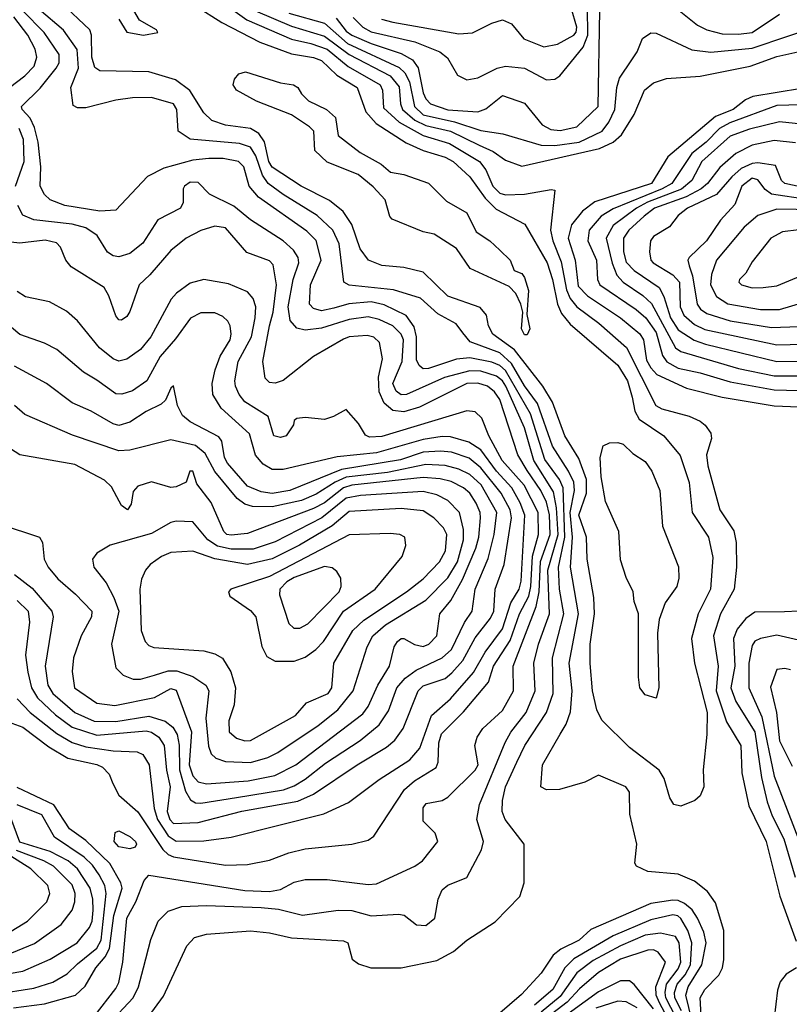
# Model space of a CAD drawing. Extents: x 501367 to 657802, y 482273 to 547541.
# Tile 15 of 256: x 517304 to 520110, y 497911 to 501502. Entities that reach past the tile are written whole.
import ezdxf

# ---------------------------------------------------------------- set-up
doc = ezdxf.new("R2010")
doc.units = 0

msp = doc.modelspace()

# ---------------------------------------------------------------- linework, layer by layer
at = {"layer": '0CON20XD'}
for points in [[(518005, 501593.4), (518131.8, 501501.7), (518295, 501431.5), (518365.1, 501415.1), (518425, 501395.1), (518501.6, 501331.6), (518618, 501265), (518627.4, 501245), (518630.9, 501180.9), (518687.8, 501127.8), (518775, 501079.3), (518871.1, 501051.1), (518980.4, 500985), (519004.2, 500954.2), (519029.5, 500895), (519055, 500869.8), (519075, 500863.8), (519144.7, 500865.2), (519242.5, 500882.5), (519255, 500880), (519239.8, 500735), (519248.2, 500695), (519278.9, 500618.9), (519297.4, 500517.4), (519311.8, 500485), (519335, 500455.2), (519415.8, 500395), (519517.1, 500307.1), (519623.2, 500095), (519645, 500082.9), (519745, 500056.1), (519785, 500037.8), (519803.9, 500023.9), (519823.8, 499993.8), (519826.5, 499975), (519808.9, 499915), (519812.9, 499875), (519856.7, 499715), (519907.6, 499637.6), (519917, 499595), (519917.8, 499505), (519908.9, 499425), (519859.1, 499335), (519833.6, 499255), (519850.6, 499145), (519844.2, 499055), (519881.5, 498941.5), (519933.1, 498855), (519937.4, 498755), (519962.8, 498635), (520025.7, 498505), (520075.6, 498305.6), (520135, 498142)], [(518539.1, 498059.1), (518584.6, 498044.6), (518695.4, 498044.6), (518825, 498070.9), (518886.1, 498103.9), (518935, 498145.5), (519037.3, 498212.7), (519127.1, 498305), (519142.9, 498355), (519142.9, 498495), (519073.9, 498585), (519063.2, 498615), (519064.8, 498655), (519075.6, 498705), (519116.6, 498795), (519146.5, 498855), (519224.8, 498975), (519249, 499045), (519247.3, 499175), (519288.2, 499335), (519272.9, 499425), (519268.4, 499505), (519291.9, 499615), (519285.1, 499795), (519272.7, 499825), (519218.7, 499898.7), (519167.1, 500065), (519075, 500222.6), (519055, 500240.8), (519025, 500253.3), (518945, 500268.8), (518896.4, 500263.6), (518795, 500229.6), (518775, 500228.3), (518760.4, 500240.4), (518751.3, 500261.3), (518750.5, 500345), (518742, 500382), (518713.1, 500423.1), (518632.7, 500462.7), (518585, 500473.6), (518503.6, 500466.4), (518449.6, 500450.4), (518405, 500440), (518375, 500449.1), (518361.3, 500465), (518364.4, 500535), (518403.7, 500625), (518385, 500696.2), (518350.9, 500730.9), (518174.6, 500854.6), (518140.6, 500895), (518121.1, 500965), (518101.4, 500985), (518045.8, 500995.8), (517994.2, 500995.8), (517935, 500989.4), (517829.7, 500960.3), (517769.8, 500930.2), (517655, 500807.8), (517595.7, 500804.3), (517468.8, 500825), (517415, 500844.5), (517394.8, 500864.8), (517378.2, 500895), (517381, 500965), (517371, 501055), (517358.5, 501108.5), (517342.4, 501142.4), (517312.5, 501175), (517310.6, 501185), (517378.1, 501251.9), (517436.8, 501325), (517448.2, 501345), (517448.1, 501375), (517393.3, 501455), (517314.1, 501535)], [(519275, 498896.9), (519296.8, 498933.2), (519312, 498978), (519319, 499055), (519307.8, 499155), (519341.2, 499335), (519312.9, 499505), (519320.2, 499615), (519311, 499705), (519327, 499785), (519324.6, 499815), (519305.6, 499855.6), (519246.9, 499946.9), (519192.4, 500102.4), (519145, 500166.2), (519097.7, 500247.7), (519055, 500287), (518946.9, 500326.9), (518919.9, 500359.9), (518895, 500392.9), (518829.2, 500429.2), (518765, 500486.6), (518666.7, 500516.7), (518505, 500534), (518485.5, 500545), (518469, 500685), (518446.4, 500735), (518388.5, 500788.5), (518265, 500864.1), (518210.6, 500905), (518189.6, 500935), (518165.2, 501005.2), (518145, 501037.5), (518105, 501051), (517925, 501066.3), (517881.8, 501095), (517877.1, 501175), (517864.6, 501195), (517785, 501218.1), (517715, 501216.8), (517655, 501208.6), (517545, 501180.6), (517515, 501180), (517499.2, 501189.2), (517490.3, 501255), (517518.8, 501325), (517513.5, 501393.5), (517464, 501464), (517375, 501538.6)], [(517945, 501553), (518041.4, 501491.4), (518179.8, 501419.8), (518295, 501377.4), (518375, 501363.8), (518405, 501353), (518459.9, 501299.9), (518534.2, 501255), (518565.8, 501165.8), (518603.4, 501123.4), (518712.7, 501052.7), (518775.3, 501024.7), (518855, 501001.2), (518884.1, 500985), (518945, 500928.9), (519001.7, 500851.7), (519041.3, 500811.3), (519145.8, 500755.8), (519227, 500615), (519247, 500555), (519264.9, 500464.9), (519280.1, 500430.1), (519311.6, 500391.6), (519485, 500242), (519520.3, 500185), (519537.2, 500125), (519546.6, 500075), (519563.1, 500045), (519652.4, 499985), (519712.8, 499912.8), (519745.2, 499814.8), (519756.4, 499705), (519815.7, 499615), (519831, 499541), (519823.5, 499425), (519778, 499335), (519753.5, 499245), (519765.2, 499155.2), (519810.6, 498975), (519810, 498895), (519796.3, 498766.3), (519799.1, 498705), (519785, 498672), (519766.2, 498655), (519715, 498634.4), (519689.6, 498639.6), (519674.2, 498664.2), (519654.3, 498734.3), (519635.6, 498765), (519527.4, 498847.4), (519427, 498947), (519408.4, 498985), (519392.9, 499055), (519384, 499154), (519384.5, 499225), (519400.3, 499335), (519397.1, 499395), (519373.2, 499535), (519370.4, 499615), (519342.6, 499695), (519370.9, 499775), (519371, 499825), (519342.4, 499902.4), (519291.9, 499985), (519247.2, 500107.2), (519211.7, 500165), (519107.9, 500297.9), (519029.6, 500355), (519012.9, 500385), (519006.2, 500425), (518983, 500453), (518865, 500494.3), (518775, 500580.9), (518705, 500598.8), (518625, 500606.2), (518575.5, 500625.5), (518546, 500666), (518515.4, 500755.4), (518483, 500803), (518433.1, 500843.1), (518330, 500895), (518225, 500964.1), (518212.9, 500985), (518196.8, 501056.8), (518176.5, 501086.5), (518145, 501105.2), (518055, 501117.2), (518004.5, 501134.5), (517975, 501162.1), (517924.1, 501244.1), (517872.4, 501282.4), (517775, 501312), (517595.8, 501315.8), (517577.6, 501327.6), (517566.5, 501365), (517565.7, 501445), (517560, 501465), (517454.2, 501564.2)], [(517665, 501503.3), (517695, 501456), (517755, 501446), (517807.5, 501455), (517802.5, 501465), (517740.5, 501500.5), (517720, 501535)], [(518163.8, 501533.8), (518295, 501478), (518415, 501442.1), (518505, 501375.1), (518655, 501297), (518687.5, 501257.5), (518692.6, 501195), (518699.9, 501175), (518745, 501135.1), (518785, 501116.3), (518875.2, 501095.2), (518979.3, 501045), (519030.8, 501020.8), (519075, 500990), (519135, 500967.4), (519417.8, 501032.2), (519468.4, 501055), (519497.9, 501082.1), (519544.1, 501155.9), (519582.7, 501245), (519615, 501272.3), (519662.6, 501287.4), (519785, 501296.6), (519968.1, 501331.9), (520065, 501367.2), (520141.2, 501385)], [(518458, 501508), (518495, 501459.6), (518515, 501445.3), (518585, 501415.3), (518695, 501379.2), (518735.8, 501355.8), (518756.8, 501326.8), (518775.8, 501235), (518785, 501213.1), (518801.5, 501195), (518865, 501173.4), (518974.2, 501165.8), (519003.4, 501176.6), (519065, 501225.5), (519145, 501197.1), (519209, 501119), (519241.2, 501101.2), (519275, 501097.7), (519335, 501111.3), (519413.2, 501185), (519419.3, 501535)], [(518520.5, 501510.5), (518555.2, 501475), (518585, 501458.2), (518745, 501421.3), (518835.5, 501385), (518863.5, 501363.5), (518900.2, 501300.2), (518935, 501282.5), (518975, 501289.8), (519045, 501325.7), (519075, 501332.5), (519145, 501324.8), (519225, 501282.5), (519255, 501284.6), (519273.1, 501296.9), (519358.2, 501401.7), (519376.1, 501445), (519374.2, 501545)], [(518623.3, 501503.3), (518665, 501492.7), (518905, 501450), (518955, 501453.8), (519025, 501489.6), (519065, 501501.9), (519096.8, 501486.8), (519142.3, 501432.3), (519215, 501403.4), (519265, 501413.3), (519324.7, 501445), (519333.4, 501456.6), (519335.2, 501474.8), (519315.3, 501545)], [(519696.8, 501545), (519775, 501481.8), (519810, 501465), (519865, 501450.5), (519925, 501448.7), (519975, 501454.8), (520075, 501521.6)], [(517266.8, 501255), (517323.2, 501296.8), (517357.2, 501332.8), (517366.1, 501365), (517360.6, 501395), (517333.5, 501445), (517282.7, 501512.7)], [(518285, 501525.4), (518415, 501488.9), (518499.5, 501415), (518687.8, 501327.8), (518708.3, 501308.3), (518725.2, 501275.2), (518743, 501185), (518775, 501155.1), (518889.3, 501129.3), (518985, 501098.2), (519065.5, 501085.5), (519205, 501044.9), (519255, 501043.4), (519343.6, 501055), (519427.6, 501095), (519452.3, 501127.7), (519474.3, 501175), (519481.5, 501255), (519491.3, 501288.7), (519536.2, 501355), (519555.4, 501385), (519575, 501433.8), (519605.6, 501454.4), (519625, 501453.3), (519755, 501391.7), (519824, 501384), (519975, 501398.6), (520234.6, 501485.4)], [(520549.3, 501510.7), (520521.3, 501468.7), (520508, 501425), (520502.2, 501375), (520535, 501182.5), (520541.8, 501105), (520535, 501089.4), (520505, 501066.7), (520455, 501049.1), (520434.7, 501035.3), (520392.2, 500957.8), (520368.3, 500931.7), (520355, 500923.4), (520335, 500926.9), (520273.1, 500985), (520259.5, 501015), (520249.7, 501065), (520222.3, 501092.3), (520155, 501121.2), (520075, 501129.5), (519965, 501103.2), (519895, 501077), (519791.9, 500985), (519754.3, 500915.7)], [(519155, 500352.5), (519145, 500352.9), (519133.4, 500375), (519138.8, 500435), (519131.9, 500465), (519112.9, 500502.9), (519089.3, 500529.3), (518946.2, 500595), (518897.1, 500667.1), (518815, 500720), (518775, 500728.6), (518662.5, 500775), (518654.1, 500784.1), (518636.2, 500845), (518592.7, 500892.7), (518537.7, 500937.7), (518425, 500982.5), (518380, 501025), (518376.7, 501095), (518361.2, 501111.2), (518295.4, 501155.4), (518167.5, 501205), (518094, 501245), (518082, 501265), (518086.7, 501285), (518102.5, 501305), (518127.7, 501312.3), (518255, 501271.9), (518302.5, 501265), (518318, 501255), (518331.2, 501231.2), (518356.6, 501206.6), (518422.5, 501175), (518455.9, 501145.9), (518465, 501080), (518545, 501018), (518622.5, 500975), (518656.4, 500946.4), (518705, 500937.5), (518795, 500906.4), (518859.7, 500839.7), (518935, 500798), (518968.6, 500728.6), (519018.8, 500695), (519055, 500662), (519092, 500625), (519107, 500587), (519135, 500576), (519145, 500562), (519159.1, 500515), (519153.6, 500426.4), (519164.3, 500375), (519155, 500352.5)], [(520155, 501251.5), (519977.9, 501222.1), (519950.2, 501209.8), (519905.3, 501175), (519841.4, 501148.6), (519667.8, 501002.2), (519607.6, 500905), (519401.7, 500838.3), (519356.7, 500803.3), (519316.1, 500753.9), (519304.5, 500705), (519329.9, 500625), (519340.5, 500530.5), (519373.9, 500495), (519495.3, 500415), (519565, 500356.2), (519578.4, 500335), (519590.1, 500260.1), (519605, 500232.6), (519627.8, 500207.8), (519735, 500158), (519865.4, 500125.4), (520055, 500093.4), (520145, 500089.7)], [(520151.9, 501191.9), (520065, 501189.1), (519893.7, 501126.3), (519855.4, 501104.6), (519807.6, 501055), (519755.4, 501014.6), (519682.3, 500905), (519646.3, 500885), (519467.6, 500812.4), (519423.9, 500786.1), (519380.6, 500735), (519375.6, 500695), (519407.5, 500625), (519411.3, 500555), (519419.8, 500535), (519552.4, 500445), (519587.1, 500415), (519625, 500361.2), (519647.7, 500277.7), (519664.3, 500254.3), (519705, 500231.3), (519785, 500214.8), (519895, 500181.3), (520055, 500151.6), (520145, 500149.2)], [(517289, 500895), (517319.8, 500985), (517318.1, 501065), (517302.5, 501105)], [(520133.4, 501053.4), (520055, 501061.7), (519975, 501044.1), (519915.8, 501014.2), (519856.6, 500963.4), (519812.1, 500905), (519788.9, 500885), (519734.3, 500855.7), (519619.1, 500815), (519580.5, 500785), (519525.6, 500735), (519505.6, 500705), (519505.5, 500655), (519515, 500618.2), (519545, 500587.7), (519635.7, 500525), (519652.8, 500492.8), (519677.3, 500415), (519705, 500370.9), (519763.1, 500333.1), (519805, 500318.9), (520065, 500255.4), (520145, 500256.3)], [(520245, 500871.9), (520094.4, 500905), (520081.4, 500915), (520060, 500970), (519995, 500980.5), (519975, 500978.1), (519935, 500959), (519900.5, 500929.5), (519845.1, 500864.9), (519739.3, 500815), (519705, 500788), (519673.5, 500746.5), (519615, 500711.1), (519604.6, 500695), (519600.9, 500655), (519605.3, 500625), (519613.5, 500615), (519685, 500571.5), (519710.1, 500545), (519712.4, 500455), (519726, 500425), (519765, 500390.8), (519802.6, 500372.6), (520065, 500315.8), (520161.8, 500318.2)], [(520175, 500846.7), (520045.6, 500865.6), (520022.8, 500882.8), (519995, 500918), (519975, 500924), (519937.8, 500895), (519911.6, 500828.4), (519859.5, 500770.5), (519808.6, 500695), (519745.7, 500634.3), (519740, 500625), (519744.8, 500604.8), (519757.5, 500567.5), (519773.8, 500465), (519786.8, 500446.8), (519810.1, 500430.1), (519894.1, 500404.1), (520045, 500379.4)], [(517755.8, 498044.2), (517782.3, 498147.7), (517809.2, 498215), (517845, 498251.5), (517895, 498268.1), (517985, 498272), (518185, 498264.8), (518248, 498258), (518335, 498236.2), (518465, 498255.2), (518515, 498253.2), (518585, 498234.6), (518685, 498240.5), (518706, 498236), (518751.3, 498201.3), (518785, 498198.2), (518818.2, 498225), (518830.5, 498295), (518845, 498328.6), (518865, 498346.2), (518935, 498373.8), (518987.5, 498475), (518994.7, 498505), (518970.7, 498585), (518980.4, 498639.6), (519073.8, 498866.2), (519095, 498903.5), (519150.6, 498975), (519183.4, 499055), (519179.2, 499155), (519195.2, 499225), (519236.2, 499335), (519229.8, 499495), (519267.3, 499625), (519261.4, 499721.4), (519250.3, 499780.3), (519178.3, 499895), (519145, 500014.1), (519076.4, 500165), (519064.9, 500185), (519042.3, 500202.3), (518985, 500220.5), (518945, 500222), (518852.7, 500197.3), (518715, 500135.2), (518695, 500133.5), (518676.8, 500146.8), (518664.8, 500175), (518699, 500255), (518702.9, 500335), (518695, 500355.2), (518664.7, 500385), (518615, 500408.8), (518575, 500418.1), (518505, 500408.6), (518405, 500376.9), (518345, 500369.2), (518315, 500376.9), (518290.2, 500405), (518283, 500455), (518300.8, 500555), (518322.2, 500615), (518318.9, 500635), (518301.8, 500661.8), (518265.3, 500695), (518145, 500772.1), (518085, 500822.4), (517995.6, 500865.6), (517955, 500907.9), (517925, 500909), (517904.5, 500895), (517900.5, 500885), (517900.5, 500835), (517890.5, 500815), (517808.2, 500771.8), (517752.8, 500687.2), (517705, 500649.2), (517665, 500637.3), (517645, 500640.3), (517624.3, 500654.3), (517586.4, 500715), (517545, 500742.5), (517495, 500756.4), (517355, 500772.2), (517315, 500789.7), (517296.6, 500825)], [(519754.3, 500915.7), (519716.6, 500883.4), (519592.9, 500837.1), (519552.7, 500815), (519468.2, 500751.8), (519443.1, 500705), (519463.8, 500613.8), (519480.9, 500570.9), (519504.3, 500545), (519576.1, 500496.1), (519607.3, 500467.3), (519695.1, 500305.1), (519715, 500291.7), (519925, 500230), (520055, 500203.6), (520145, 500202.8)], [(520075, 500444.8), (520255, 500499.1), (520418.1, 500525), (520433.1, 500535), (520445.3, 500555), (520461.1, 500605), (520458.4, 500625), (520421.8, 500661.8), (520285, 500748.8), (520175, 500800.7), (520135, 500809.4), (520065, 500811), (519995, 500787.7), (519945.7, 500745), (519844.9, 500625.1), (519826.7, 500573.3), (519822.8, 500535), (519845, 500492.1), (519886, 500466), (520005, 500445.2), (520075, 500444.8)], [(517575, 497867.3), (517655, 497969.6), (517665, 497990.8), (517680.6, 498065), (517694.5, 498225), (517727.1, 498285), (517757.5, 498362.5), (517775, 498382.7), (518125, 498326.8), (518215, 498322.7), (518255, 498330.5), (518305, 498356.9), (518345, 498366.7), (518425, 498366), (518575, 498348.4), (518605, 498351.3), (518744.6, 498415.4), (518772.5, 498435), (518828.6, 498505), (518819.2, 498535), (518775, 498578.8), (518775, 498627.5), (518786.4, 498643.6), (518845, 498654.4), (518865, 498666.5), (518965.3, 498765), (518975.6, 498785), (518963.6, 498855), (518971.8, 498885), (518992.8, 498917.2), (519065, 498983.2), (519104.8, 499055), (519103.5, 499145), (519187.8, 499362.2), (519197.6, 499415), (519203.3, 499526.7), (519238.1, 499625), (519235.9, 499695.9), (519225, 499742.5), (519204.7, 499785), (519155, 499858), (519119.8, 499915), (519055, 500116.7), (519035.7, 500145), (519010, 500165), (518975, 500177), (518935, 500175.1), (518761.4, 500088.6), (518705, 500071.4), (518665, 500077.3), (518633.5, 500103.5), (518615.2, 500145), (518612.2, 500197.8), (518627, 500265), (518616.1, 500325), (518595, 500344.7), (518570.5, 500350.5), (518505, 500345.6), (518485, 500337.5), (518375, 500273.4), (518265, 500186.7), (518235, 500177.1), (518215, 500178.5), (518199.1, 500195), (518190.5, 500255), (518214.4, 500385.6), (518228.2, 500435), (518240.5, 500535), (518228.1, 500608.1), (518215, 500622.5), (518132.6, 500652.6), (518055, 500742.9), (518015, 500748.8), (517965, 500732.8), (517910.5, 500705), (517855, 500660), (517778.5, 500571.5), (517739.1, 500535), (517705, 500438), (517695, 500420), (517675, 500406), (517665, 500408), (517655, 500422.5), (517629.2, 500495), (517611.8, 500525), (517491.3, 500601.3), (517472.7, 500625), (517452.9, 500672.9), (517438.2, 500688.3), (517397.4, 500697.4), (517305, 500687), (517225, 500695.4)], [(519975, 500523.9), (520015, 500524.8), (520065, 500531.6), (520152.4, 500567.6), (520265, 500587.6), (520325, 500604.7), (520340.5, 500615), (520339.5, 500625), (520300.7, 500650.7), (520252.5, 500695), (520205, 500718.9), (520145, 500736.2), (520085, 500727.8), (520042.9, 500705), (519975, 500618.6), (519951.9, 500578.1), (519928.6, 500555), (519925.7, 500545), (519935.8, 500535), (519975, 500523.9)], [(517235, 498951.3), (517315, 498921.5), (517410.3, 498850.3), (517479.5, 498809.5), (517585, 498786.1), (517606.2, 498776.2), (517630.2, 498750.2), (517643.1, 498716.9), (517665, 498674.1), (517735, 498612.9), (517826.2, 498476.2), (517845, 498457.9), (517865, 498448.8), (518055, 498418.4), (518135, 498420.8), (518215, 498437.1), (518285, 498464.3), (518345, 498478.9), (518515, 498495.4), (518575, 498510.5), (518595, 498524.4), (518707.4, 498695), (518743.5, 498726.5), (518822.2, 498775), (518829.6, 498795), (518832.1, 498865), (518842, 498898), (518922.3, 498977.7), (519013.4, 499086.6), (519032.2, 499145), (519091.9, 499238.1), (519126, 499335), (519160.2, 499399.8), (519168.3, 499435), (519174.3, 499545.7), (519196, 499625), (519194.4, 499705), (519143.8, 499805), (519063.4, 499895), (519015.2, 499985), (518989.3, 500049.3), (518965, 500072.3), (518935, 500075.9), (518625, 499982.1), (518579, 499979), (518565, 499987.1), (518539.2, 500029.2), (518495, 500080), (518448.8, 500055), (518415.4, 500044.6), (518345, 500051.2), (518315, 500047.5), (518305, 500040), (518302.5, 500025), (518276.2, 499985), (518255, 499978.9), (518230.8, 499985), (518209.5, 500055), (518125, 500108.6), (518103.9, 500135), (518091.1, 500165), (518088.3, 500185), (518100.2, 500255), (518148.8, 500345), (518163, 500415), (518164.5, 500454.5), (518155.2, 500485.2), (518135, 500510), (518065, 500539.1), (517975, 500554.6), (517925, 500540.8), (517875.7, 500504.3), (517856.8, 500483.2), (517781.9, 500345), (517745, 500298.8), (517695, 500263.5), (517665, 500256.9), (517645, 500264.7), (517595.3, 500305), (517514.2, 500404.2), (517475, 500438.5), (517412.6, 500472.6), (517325, 500491.3), (517295, 500510.4)], [(517295, 499025.9), (517341.9, 498975), (517439.2, 498899.2), (517495, 498865.7), (517545, 498850.1), (517645, 498836.2), (517732.6, 498832.6), (517752.7, 498822.7), (517775.6, 498785), (517794.9, 498625), (517806.4, 498585), (517845, 498525.2), (517875, 498506.4), (517975, 498507.4), (518075, 498520.5), (518413.6, 498606.4), (518503, 498647), (518615, 498730.8), (518726.6, 498803.4), (518762.5, 498845), (518805.5, 498964.5), (518875, 499025.3), (518958.9, 499121.1), (519001.5, 499195), (519065, 499281.2), (519095.1, 499374.9), (519124.8, 499425), (519132.1, 499455), (519145.9, 499695), (519129.5, 499740.5), (519098.4, 499795), (519043.2, 499855), (518985, 499933.4), (518941.4, 499961.4), (518875, 499981.1), (518845, 499981.8), (518775, 499971.2), (518605, 499922.6), (518461.8, 499908.2), (518265, 499861.1), (518225, 499861.2), (518191.3, 499881.3), (518164.4, 499914.4), (518141.5, 499991.5), (518038.5, 500085), (518008.7, 500135), (518005.3, 500175), (518016.6, 500225), (518034.8, 500275), (518071.5, 500335), (518075.6, 500355), (518071.9, 500385), (518062.9, 500402.9), (518045, 500419.6), (518015, 500433.2), (517965, 500433.4), (517927, 500413), (517872.2, 500337.8), (517815.8, 500274.2), (517767.8, 500185), (517715, 500148.2), (517676.1, 500136.1), (517655, 500137.6), (517585, 500187.1), (517536.5, 500216.5), (517439.4, 500299.4), (517395, 500321.9), (517305, 500353.9), (517219.6, 500425)], [(520045, 500379.4), (520145, 500383)], [(518535, 498785.2), (518641.3, 498848.7), (518672.4, 498875), (518702.6, 498917.4), (518756.5, 499055), (518775, 499072.2), (518855, 499100), (518879.9, 499120.1), (518919.8, 499165), (518965, 499247.5), (519020.8, 499319.2), (519032.4, 499345), (519038, 499425), (519070.5, 499515), (519096.9, 499685), (519092.4, 499715), (519059.7, 499775), (518985, 499868), (518942.8, 499902.8), (518878.9, 499925), (518838.6, 499928.6), (518775, 499924.7), (518692.7, 499897.3), (518477.9, 499862.1), (518289.4, 499785), (518225, 499774.6), (518185, 499780.3), (518135, 499800.7), (518062.2, 499885), (518051.1, 499905), (518041.2, 499965), (518030.7, 499980.7), (517925.9, 500035.9), (517898.2, 500058.2), (517879.7, 500095), (517865, 500166.7), (517855, 500158.8), (517835.3, 500114.7), (517819.7, 500100.2), (517765, 500073.1), (517706.2, 500033.8), (517665, 500022.7), (517645, 500027.7), (517565, 500074), (517495, 500104.7), (517401.4, 500175), (517285, 500238.2)], [(518094, 498665), (518266, 498694), (518305, 498707.6), (518345, 498733), (518419.6, 498790.4), (518545, 498873), (518615, 498930.8), (518648.2, 498981.9), (518678.7, 499065), (518709.8, 499100.2), (518750.2, 499129.8), (518845, 499175.2), (518878.4, 499205), (518925.9, 499304.1), (518954.3, 499345), (518964.8, 499425), (519012.6, 499537.4), (519034.1, 499625), (519043.3, 499705), (518986.1, 499806.1), (518945, 499844), (518905, 499863), (518855, 499876.2), (518785, 499880.4), (518645, 499850.6), (518495, 499834), (518454.2, 499815.8), (518385, 499771.5), (518331, 499749), (518225, 499725.1), (518153.1, 499726.9), (518125, 499734.8), (518096.5, 499756.5), (518015, 499854.8), (517980.3, 499920.3), (517945, 499948.8), (517855, 499969.8), (517705, 499932.3), (517665, 499930.2), (517496.5, 499986.5), (517322.8, 500062.8), (517284.8, 500094.8)], [(517232.2, 499662.2), (517376, 499615), (517386.9, 499595), (517393.3, 499535), (517408.2, 499505), (517442.5, 499462.5), (517507.3, 499407.3), (517566.6, 499345), (517565.9, 499325), (517527.6, 499255), (517500.3, 499175), (517495.3, 499125), (517503.4, 499065), (517585, 499010), (517650.9, 499000.9), (517795, 499030), (517855, 499063.3), (517875, 499056.9), (517930.4, 498905), (517922.4, 498785), (517935.2, 498745), (517955, 498723.3), (517985, 498715.2), (518136.7, 498726.7), (518233.9, 498746.1), (518311.2, 498785), (518555, 498971.2), (518575, 498997.1), (518609.4, 499075), (518651.9, 499145), (518668.9, 499215), (518681.2, 499235), (518695, 499245.3), (518705, 499245.3), (518744, 499224), (518775, 499216.1), (518795.4, 499224.6), (518824.7, 499255), (518835.8, 499335), (518875.7, 499384.3), (518919.2, 499460.8), (518967.6, 499575), (518978.3, 499615), (518984.5, 499685), (518982.8, 499705), (518968.8, 499738.8), (518945.6, 499775), (518921.9, 499795), (518877.9, 499817.9), (518837.6, 499827.6), (518775, 499832.7), (518515, 499804.9), (518485, 499794.7), (518415, 499740.1), (518375, 499719.3), (518135, 499628.1), (518075, 499622.4), (518059.4, 499625), (518048.2, 499635), (518001.7, 499741.7), (517949.8, 499809.8), (517935, 499856), (517924, 499855), (517911.2, 499815), (517875, 499798.1), (517855, 499795.7), (517785, 499816.7), (517735, 499801.4), (517718.3, 499781.7), (517710.8, 499735), (517697.5, 499715), (517675, 499730), (517658.3, 499761.7), (517638.7, 499798.7), (517613.2, 499823.2), (517505, 499880), (517305, 499915.4), (517225, 499964.4)], [(519625, 499027.5), (519585, 499040), (519565.8, 499065.8), (519560, 499105), (519560, 499335), (519545, 499380), (519541.2, 499415), (519515, 499467.5), (519495, 499532.5), (519488.2, 499635), (519440, 499745), (519424.7, 499835.3), (519421.1, 499905), (519431.7, 499948.3), (519455, 499958.8), (519485, 499960), (519505, 499954), (519539.7, 499919.7), (519585, 499890.8), (519609.4, 499855), (519638.2, 499785), (519648.1, 499655), (519706.2, 499506.2), (519707.3, 499465), (519700, 499435), (519658, 499375), (519635.7, 499314.3), (519629.4, 499265), (519634.2, 499065), (519625, 499027.5)], [(518145, 498793), (518208.7, 498811.3), (518245, 498829.1), (518391.8, 498928.2), (518464.6, 498985.4), (518519.8, 499055), (518570.7, 499215), (518591.3, 499255), (518637.8, 499295), (518785, 499385.2), (518865, 499466.7), (518900.4, 499525), (518922.2, 499605), (518922.6, 499642.6), (518907.7, 499705), (518865, 499748.9), (518825, 499769.3), (518775, 499780.9), (518546.4, 499766.4), (518495, 499756.9), (518405.1, 499684.9), (518235, 499598.1), (518155, 499571.2), (518075, 499570.8), (518025, 499582), (517990.5, 499605), (517935, 499671.3), (517875, 499673.3), (517855, 499668.4), (517785, 499627.7), (517634.1, 499585.9), (517585, 499556.9), (517570, 499535), (517573.8, 499505), (517618.7, 499448.7), (517647.5, 499395), (517665.6, 499345), (517638.6, 499225), (517655, 499138), (517681.2, 499111.2), (517717.3, 499097.3), (517745, 499097.1), (517795, 499111.9), (517845, 499127.9), (517877.4, 499127.4), (517935, 499107.4), (517982.8, 499075), (517994.2, 499055), (517983.2, 498955), (517992.5, 498852.5), (518001.8, 498825), (518019.5, 498809.5), (518055, 498797.4), (518145, 498793)], [(518125, 498872.7), (518145, 498874), (518309.6, 498965), (518349.4, 499010.6), (518428.8, 499045), (518442.4, 499065), (518450, 499155), (518518.9, 499275), (518558.3, 499311.7), (518714.1, 499415), (518775, 499463.3), (518834.7, 499525), (518856.3, 499565), (518861.9, 499625), (518849, 499649), (518814.7, 499685), (518775, 499710.6), (518695, 499719.7), (518505, 499709), (518443.5, 499656.5), (518324.3, 499585.7), (518225, 499536), (518135, 499515.1), (518015, 499536), (517935, 499563.3), (517855, 499559.3), (517821.5, 499545), (517780, 499515), (517762.3, 499495), (517748.1, 499461.9), (517741.9, 499425), (517747.1, 499275), (517761.8, 499235), (517775, 499220.4), (517792.8, 499212.7), (517975, 499200.9), (518015, 499190), (518043.1, 499173.1), (518073.7, 499123.7), (518090.9, 499065), (518085.9, 499004.1), (518066.9, 498945), (518068.1, 498905), (518095, 498882.5), (518125, 498872.7)], [(518235, 499162.5), (518305, 499162.7), (518345, 499177.2), (518383.9, 499205), (518411.9, 499235), (518485.2, 499345), (518600.7, 499425), (518698.1, 499545), (518711.4, 499585), (518708.6, 499615), (518690, 499625), (518655, 499628.8), (518505, 499623.3), (518215, 499471.2), (518074.2, 499425), (518065.8, 499415), (518070.3, 499400.3), (518145, 499348.1), (518164.7, 499324.7), (518186.8, 499216.8), (518205, 499179.5), (518235, 499162.5)], [(518303.4, 499283.4), (518325, 499283.6), (518355, 499298.4), (518469.2, 499415), (518476.1, 499435), (518474.7, 499465), (518459.8, 499489.8), (518442.8, 499502.8), (518415, 499508.1), (518305, 499468), (518278.5, 499451.5), (518252.6, 499425), (518250.9, 499405), (518285, 499300.5), (518303.4, 499283.4)], [(517285, 499479), (517349.3, 499429.3), (517420.9, 499345), (517426, 499325), (517397.2, 499145), (517406.7, 499075), (517425.2, 499045), (517505, 498975.2), (517575, 498943.6), (517655, 498943), (517775, 498962.1), (517833.9, 498943.9), (517862.1, 498922.1), (517878.4, 498895), (517885.9, 498855.9), (517886.2, 498766.2), (517908.8, 498688.8), (517926.9, 498656.9), (517945, 498645.6), (517965, 498644.5), (518094, 498665)], [(517295, 499383.9), (517334.4, 499345), (517339.2, 499305), (517324.8, 499185), (517333.2, 499123.2), (517347.6, 499065), (517369.2, 499029.2), (517435, 498966.8), (517495, 498922.2), (517585, 498893.4), (517765, 498908.6), (517785, 498904.2), (517811.1, 498885), (517830.7, 498855), (517839.9, 498765), (517853.2, 498705), (517841.3, 498615), (517851.6, 498585), (517865, 498571), (517955, 498574.2), (518113.7, 498616.3), (518318, 498652), (518375, 498677.2), (518535, 498785.2)], [(520144.7, 499345.3), (520092.9, 499342.9), (519985, 499341.8), (519951.8, 499318.2), (519920.1, 499279.9), (519907.3, 499245), (519911.3, 499145), (519896.7, 499065), (519915, 499015.3), (519985, 498904.7), (520008.7, 498738.7), (520029.2, 498649.2), (520048.2, 498598.2), (520090.9, 498515), (520131.8, 498375)], [(520175, 499232.5), (520065, 499257), (520005.3, 499244.8), (519985, 499235.4), (519975, 499220), (519963, 499155), (519963, 499065), (520010.3, 498960.3), (520055, 498743.8), (520245, 498251.8)], [(520115, 499130.9), (520093.6, 499136.4), (520065, 499132.5), (520042.3, 499067.7), (520064, 498975), (520075, 498872), (520120.2, 498780.2)], [(519799.5, 497675), (519785.8, 497935), (519801.8, 497965), (519852.8, 498017.2), (519866.6, 498045), (519871.6, 498075), (519871, 498181), (519841.1, 498281.1), (519812.5, 498322.5), (519765, 498360), (519705, 498386.5), (519595, 498395.8), (519553.3, 498415), (519546.7, 498426.7), (519554.5, 498495.5), (519528.7, 498605), (519527.8, 498685), (519514.3, 498705), (519415, 498747.1), (519365, 498721.4), (519272.5, 498695), (519225, 498693.5), (519204.5, 498704.5), (519210.4, 498785), (519275, 498896.9)], [(517281.5, 497898.5), (517395, 497912.7), (517506.9, 497945), (517543, 497977), (517581.6, 498045), (517615.9, 498084.1), (517631.4, 498115), (517646.9, 498235), (517677.5, 498335), (517672.3, 498355), (517632.2, 498425), (517545, 498508.7), (517485, 498551.9), (517428.5, 498638.5), (517295, 498702)], [(517215, 497947.9), (517355, 497970.8), (517425, 497991.7), (517477.4, 498022.6), (517515, 498059.6), (517585, 498116.1), (517601.1, 498145), (517619.2, 498315), (517614, 498345), (517593.3, 498383.3), (517569.2, 498419.2), (517538.6, 498448.6), (517430.6, 498520.6), (517385, 498602.6), (517295, 498638.6)], [(517172.5, 498007.5), (517315, 498031.9), (517415.5, 498075.5), (517513.6, 498135), (517558.2, 498191.8), (517567.7, 498215), (517571.3, 498255), (517570.1, 498295), (517560.4, 498335), (517515.2, 498405), (517480.6, 498435), (517415, 498468.8), (517305, 498502.7), (517272, 498592)], [(517705, 498477.9), (517665, 498486), (517648.8, 498505), (517652.4, 498537.6), (517665, 498544.4), (517705, 498523.6), (517726.5, 498505), (517730, 498495), (517725, 498484.4), (517705, 498477.9)], [(517234.6, 498155.4), (517332, 498215), (517402.4, 498285), (517413.6, 498315), (517406.3, 498345), (517344.7, 498405), (517271.2, 498451.2)], [(517255, 498091.1), (517357.4, 498132.6), (517455, 498202.2), (517495.5, 498254.5), (517505.2, 498285), (517506.1, 498315), (517495, 498346.7), (517426.9, 498415), (517391.8, 498435), (517292.6, 498472.6)], [(519754.8, 497855), (519733.3, 497945), (519741.9, 497975), (519791.7, 498055), (519806.9, 498135), (519798.1, 498175), (519775.1, 498225.1), (519755.5, 498255.5), (519728.7, 498278.7), (519705, 498289.9), (519685, 498291.6), (519605, 498278.9), (519386.3, 498183.7), (519344, 498145), (519277.5, 498112.5), (519249.2, 498090.8), (519205, 498024.5), (519133.3, 497946.7), (518950.4, 497789.6)], [(519717.7, 497887.7), (519693.1, 497935), (519691.1, 497955), (519700.9, 497985), (519730.6, 498019.4), (519749.5, 498055), (519755.3, 498135), (519740, 498180), (519715, 498224.8), (519704, 498234), (519685, 498237.7), (519605, 498219.7), (519468.5, 498161.5), (519325, 498077.8), (519291.9, 498045), (519248.3, 497965), (519181.5, 497908.5)], [(517740.2, 497819.8), (517828.7, 497941.3), (517913.3, 498125), (517941.4, 498155), (517985, 498167.2), (518145, 498178.8), (518215, 498171.8), (518295, 498154.2), (518485, 498143.3), (518500, 498135), (518516.2, 498076.2), (518539.1, 498059.1)], [(519696.3, 497865), (519660.6, 497935), (519657.2, 497955), (519662.5, 497985), (519705, 498041.3), (519714.7, 498065), (519708.5, 498135), (519695, 498158.9), (519641.2, 498171.2), (519585, 498163.9), (519495, 498124.6), (519395, 498071.4), (519335, 498025.8), (519275, 497939.9), (519205, 497882.8)], [(519664.7, 497864.7), (519637.4, 497917.4), (519624.7, 497945), (519623.1, 497975), (519658.6, 498065), (519632, 498102), (519615, 498109.6), (519595, 498108.4), (519495, 498075.8), (519415, 498027.7), (519345, 497967.4), (519300.2, 497919.8), (519227.2, 497862.8)], [(517629.2, 497840.8), (517717.9, 497935), (517737.5, 497975), (517755.8, 498044.2)], [(520136.7, 498045), (520099.1, 498020.9), (520076.6, 497993.4), (520067.4, 497962.6), (520055, 497860.9)], [(519615, 497895.2), (519545, 497983.8), (519527.4, 497997.4), (519495, 497996.9), (519415, 497957.3), (519255, 497841.4)], [(519555, 497899.1), (519515, 497920.5), (519485, 497923), (519405, 497897.6)]]:
    msp.add_lwpolyline(points, dxfattribs=at)

doc.saveas('drawing.dxf')
